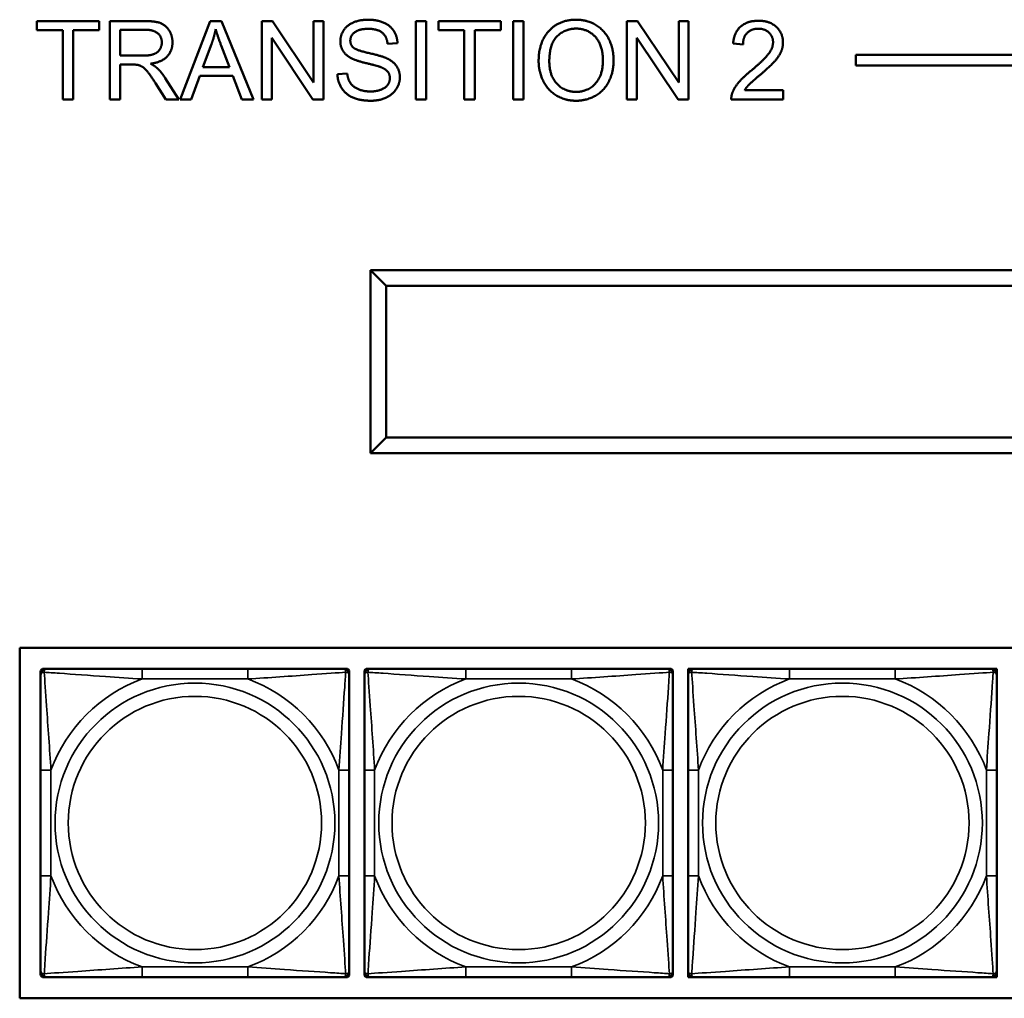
# Model space of a CAD drawing. Header units: inches. Extents: x 23.7 to 69.9, y 6 to 64.2.
# Tile 87 of 158: x 59.4 to 61.3, y 11.6 to 13.5. Entities that reach past the tile are written whole.
import ezdxf

# ---------------------------------------------------------------- set-up
doc = ezdxf.new("R2010")
doc.units = ezdxf.units.IN
doc.header["$MEASUREMENT"] = 0
doc.layers.add('Visible (ANSI)', color=7, linetype='Continuous', lineweight=50)
doc.layers.add('Visible Narrow (ANSI)', color=7, linetype='Continuous', lineweight=35)

msp = doc.modelspace()

# ---------------------------------------------------------------- linework, layer by layer
at = {"layer": 'Visible (ANSI)'}
for p, q in [((59.4516, 13.4722), (59.4516, 13.4899)), ((59.4516, 13.4899), (59.5705, 13.4899)), ((59.5705, 13.4899), (59.5705, 13.4722)), ((59.5912, 13.4899), (59.6578, 13.4899)), ((59.5912, 13.3399), (59.5912, 13.4899)), ((59.6111, 13.4237), (59.6111, 13.4733)), ((59.6111, 13.4733), (59.6586, 13.4733)), ((59.7259, 13.3399), (59.7835, 13.4899)), ((59.7835, 13.4899), (59.805, 13.4899)), ((59.805, 13.4899), (59.8663, 13.3399)), ((59.882, 13.4899), (59.9023, 13.4899)), ((59.882, 13.3399), (59.882, 13.4899)), ((59.9023, 13.4899), (59.9812, 13.3721)), ((59.9812, 13.3721), (59.9812, 13.4899)), ((59.9812, 13.4899), (60.0002, 13.4899)), ((60.0002, 13.4899), (60.0002, 13.3399)), ((60.1767, 13.4899), (60.1966, 13.4899)), ((60.1767, 13.3399), (60.1767, 13.4899)), ((60.1966, 13.4899), (60.1966, 13.3399)), ((60.2203, 13.4722), (60.2203, 13.4899)), ((60.2203, 13.4899), (60.3392, 13.4899)), ((60.3392, 13.4899), (60.3392, 13.4722)), ((60.3629, 13.4899), (60.3828, 13.4899)), ((60.3629, 13.3399), (60.3629, 13.4899)), ((60.3828, 13.4899), (60.3828, 13.3399)), ((60.5806, 13.4899), (60.601, 13.4899)), ((60.5806, 13.3399), (60.5806, 13.4899)), ((60.601, 13.4899), (60.6799, 13.3721)), ((60.6799, 13.3721), (60.6799, 13.4899)), ((60.6799, 13.4899), (60.6988, 13.4899)), ((60.6988, 13.4899), (60.6988, 13.3399)), ((59.501, 13.4722), (59.4516, 13.4722)), ((59.501, 13.3399), (59.501, 13.4722)), ((59.5705, 13.4722), (59.5209, 13.4722)), ((59.5209, 13.4722), (59.5209, 13.3399)), ((59.9798, 13.3399), (59.9009, 13.4577)), ((59.9009, 13.4577), (59.9009, 13.3399)), ((60.2696, 13.4722), (60.2203, 13.4722)), ((60.2696, 13.3399), (60.2696, 13.4722)), ((60.3392, 13.4722), (60.2895, 13.4722)), ((60.2895, 13.4722), (60.2895, 13.3399)), ((60.6785, 13.3399), (60.5996, 13.4577)), ((60.5996, 13.4577), (60.5996, 13.3399)), ((59.7691, 13.4014), (59.7857, 13.4454)), ((59.8043, 13.443), (59.8201, 13.4014)), ((60.1417, 13.4477), (60.1227, 13.4462)), ((60.8029, 13.4452), (60.7839, 13.4471)), ((59.6538, 13.4237), (59.6111, 13.4237)), ((61.0187, 13.405), (61.0187, 13.425)), ((61.0187, 13.425), (67.0187, 13.425)), ((59.6341, 13.4066), (59.6111, 13.4066)), ((59.6111, 13.4066), (59.6111, 13.3399)), ((59.8201, 13.4014), (59.7691, 13.4014)), ((67.0187, 13.405), (61.0187, 13.405)), ((59.6973, 13.3807), (59.7233, 13.3399)), ((59.7634, 13.3853), (59.7469, 13.3399)), ((59.8263, 13.3853), (59.7634, 13.3853)), ((59.8437, 13.3399), (59.8263, 13.3853)), ((60.0267, 13.3882), (60.0454, 13.3898)), ((59.6985, 13.3399), (59.6786, 13.3711)), ((60.8061, 13.3576), (60.8796, 13.3576)), ((60.8796, 13.3576), (60.8796, 13.3399)), ((59.5209, 13.3399), (59.501, 13.3399)), ((59.6111, 13.3399), (59.5912, 13.3399)), ((59.7233, 13.3399), (59.6985, 13.3399)), ((59.7469, 13.3399), (59.7259, 13.3399)), ((59.8663, 13.3399), (59.8437, 13.3399)), ((59.9009, 13.3399), (59.882, 13.3399)), ((60.0002, 13.3399), (59.9798, 13.3399)), ((60.1966, 13.3399), (60.1767, 13.3399)), ((60.2895, 13.3399), (60.2696, 13.3399)), ((60.3828, 13.3399), (60.3629, 13.3399)), ((60.5996, 13.3399), (60.5806, 13.3399)), ((60.6988, 13.3399), (60.6785, 13.3399)), ((60.8796, 13.3399), (60.7805, 13.3399)), ((60.09, 13.013), (60.09, 12.663)), ((62.5, 13.013), (60.09, 13.013)), ((60.12, 12.983), (60.09, 13.013)), ((60.12, 12.693), (60.12, 12.983)), ((60.12, 12.983), (62.47, 12.983)), ((60.09, 12.663), (60.12, 12.693)), ((62.47, 12.693), (60.12, 12.693)), ((60.09, 12.663), (62.5, 12.663)), ((59.4187, 11.6194), (59.4187, 12.29)), ((59.4187, 12.29), (62.5694, 12.29)), ((59.4647, 12.2502), (59.4706, 12.2502)), ((59.8552, 12.2502), (59.6529, 12.2502)), ((60.0375, 12.2502), (60.0435, 12.2502)), ((60.0843, 12.2502), (60.0902, 12.2502)), ((60.4748, 12.2502), (60.2725, 12.2502)), ((60.6571, 12.2502), (60.663, 12.2502)), ((60.6979, 12.2502), (60.7097, 12.2502)), ((60.6979, 12.2384), (60.6979, 12.2502)), ((61.0943, 12.2502), (60.892, 12.2502)), ((61.2766, 12.2502), (61.2885, 12.2502)), ((61.2885, 12.2502), (61.2885, 12.2384)), ((59.4588, 12.2384), (59.4588, 12.2443)), ((60.0494, 12.2443), (60.0494, 12.2384)), ((60.0784, 12.2384), (60.0784, 12.2443)), ((60.6689, 12.2443), (60.6689, 12.2384)), ((59.4588, 12.0561), (59.4588, 11.8538)), ((60.0494, 11.8538), (60.0494, 12.0561)), ((60.0784, 12.0561), (60.0784, 11.8538)), ((60.6689, 11.8538), (60.6689, 12.0561)), ((60.6979, 12.0561), (60.6979, 11.8538)), ((61.2885, 11.8538), (61.2885, 12.0561)), ((59.4588, 11.6656), (59.4588, 11.6715)), ((60.0494, 11.6715), (60.0494, 11.6656)), ((60.0784, 11.6656), (60.0784, 11.6715)), ((60.6689, 11.6715), (60.6689, 11.6656)), ((60.6979, 11.6597), (60.6979, 11.6715)), ((61.2885, 11.6715), (61.2885, 11.6597)), ((59.4706, 11.6597), (59.4647, 11.6597)), ((59.6529, 11.6597), (59.8552, 11.6597)), ((60.0435, 11.6597), (60.0375, 11.6597)), ((60.0902, 11.6597), (60.0843, 11.6597)), ((60.2725, 11.6597), (60.4748, 11.6597)), ((60.663, 11.6597), (60.6571, 11.6597)), ((60.7097, 11.6597), (60.6979, 11.6597)), ((60.892, 11.6597), (61.0943, 11.6597)), ((61.2885, 11.6597), (61.2766, 11.6597)), ((62.5694, 11.6194), (59.4187, 11.6194))]:
    msp.add_line(p, q, dxfattribs=at)
for centre, radius, start, end in [((59.4647, 12.2443), 0.00591, 90, 180), ((59.4706, 12.2384), 0.0118, 90, 180), ((60.0375, 12.2384), 0.0118, 0, 90), ((60.0435, 12.2443), 0.00591, 0, 90), ((60.0843, 12.2443), 0.00591, 90, 180), ((60.0902, 12.2384), 0.0118, 90, 180), ((60.6571, 12.2384), 0.0118, 0, 90), ((60.663, 12.2443), 0.00591, 0, 90), ((60.7097, 12.2384), 0.0118, 90, 180), ((61.2766, 12.2384), 0.0118, 0, 90), ((59.4706, 11.6715), 0.0118, 180, 270), ((59.4647, 11.6656), 0.00591, 180, 270), ((60.0375, 11.6715), 0.0118, 270, 0), ((60.0435, 11.6656), 0.00591, 270, 0), ((60.0902, 11.6715), 0.0118, 180, 270), ((60.0843, 11.6656), 0.00591, 180, 270), ((60.6571, 11.6715), 0.0118, 270, 0), ((60.663, 11.6656), 0.00591, 270, 0), ((60.7097, 11.6715), 0.0118, 180, 270), ((61.2766, 11.6715), 0.0118, 270, 0)]:
    msp.add_arc(centre, radius, start, end, dxfattribs=at)
for points in [[(60.0323, 13.4511), (60.0323, 13.4626), (60.0452, 13.4822), (60.07, 13.4925), (60.0852, 13.4925)], [(60.0852, 13.4925), (60.1019, 13.4925), (60.1274, 13.4818), (60.1413, 13.4609), (60.1417, 13.4477)], [(60.4118, 13.413), (60.4118, 13.4503), (60.4519, 13.4925), (60.4836, 13.4925)], [(60.4836, 13.4925), (60.5044, 13.4925), (60.5377, 13.4726), (60.5552, 13.4372), (60.5552, 13.4147)], [(59.6578, 13.4899), (59.6778, 13.4899), (59.6987, 13.4818), (59.7111, 13.4613), (59.7111, 13.449)], [(59.6586, 13.4733), (59.6752, 13.4733), (59.6907, 13.4596), (59.6907, 13.449)], [(59.7857, 13.4454), (59.7908, 13.4597), (59.7938, 13.4741)], [(59.7938, 13.4741), (59.7972, 13.462), (59.8043, 13.443)], [(60.086, 13.475), (60.068, 13.475), (60.0514, 13.4618), (60.0514, 13.4525)], [(60.1227, 13.4462), (60.1212, 13.4605), (60.1034, 13.475), (60.086, 13.475)], [(60.4322, 13.4127), (60.4322, 13.4466), (60.4626, 13.4755), (60.4837, 13.4755)], [(60.4837, 13.4755), (60.4985, 13.4755), (60.5224, 13.4605), (60.5348, 13.4332), (60.5348, 13.4149)], [(60.7839, 13.4471), (60.7858, 13.4683), (60.8112, 13.4905), (60.8326, 13.4905)], [(60.8321, 13.4753), (60.8189, 13.4753), (60.803, 13.4593), (60.8029, 13.4452)], [(60.8604, 13.4493), (60.8604, 13.4603), (60.8447, 13.4753), (60.8321, 13.4753)], [(60.8326, 13.4905), (60.8542, 13.4905), (60.8794, 13.4666), (60.8794, 13.4489)], [(59.6907, 13.449), (59.6907, 13.4418), (59.6827, 13.4293), (59.6674, 13.4237), (59.6538, 13.4237)], [(59.7111, 13.449), (59.7111, 13.433), (59.6905, 13.4111), (59.669, 13.4082)], [(60.0536, 13.4186), (60.0428, 13.4242), (60.0323, 13.4409), (60.0323, 13.4511)], [(60.0514, 13.4525), (60.0514, 13.4444), (60.0572, 13.4391)], [(60.0572, 13.4391), (60.0631, 13.434), (60.1116, 13.423), (60.1207, 13.4189)], [(60.8189, 13.3954), (60.8432, 13.4155), (60.8604, 13.4388), (60.8604, 13.4493)], [(60.8794, 13.4489), (60.8794, 13.4398), (60.872, 13.4224), (60.8549, 13.4032), (60.8351, 13.3864)], [(60.1095, 13.4018), (60.1034, 13.4042), (60.0619, 13.4141), (60.0536, 13.4186)], [(60.1207, 13.4189), (60.1337, 13.4128), (60.1462, 13.3943), (60.1462, 13.3823)], [(59.6452, 13.4059), (59.6417, 13.4066), (59.6341, 13.4066)], [(59.6786, 13.3711), (59.6699, 13.3846), (59.6587, 13.3989), (59.6498, 13.4047), (59.6452, 13.4059)], [(59.669, 13.4082), (59.6767, 13.4044), (59.6808, 13.4007)], [(59.6808, 13.4007), (59.6895, 13.3927), (59.6973, 13.3807)], [(60.1271, 13.3806), (60.1271, 13.3877), (60.119, 13.3982), (60.1095, 13.4018)], [(60.4836, 13.3374), (60.4623, 13.3374), (60.4289, 13.3579), (60.4118, 13.3932), (60.4118, 13.413)], [(60.4834, 13.3544), (60.4614, 13.3544), (60.4322, 13.3856), (60.4322, 13.4127)], [(60.5348, 13.4149), (60.5348, 13.3859), (60.5058, 13.3544), (60.4834, 13.3544)], [(60.5552, 13.4147), (60.5552, 13.3919), (60.5368, 13.3559), (60.503, 13.3374), (60.4836, 13.3374)], [(60.0907, 13.3374), (60.0703, 13.3374), (60.0428, 13.3493), (60.0272, 13.3731), (60.0267, 13.3882)], [(60.0454, 13.3898), (60.0468, 13.3784), (60.0565, 13.364), (60.077, 13.3551), (60.0898, 13.3551)], [(60.0898, 13.3551), (60.1011, 13.3551), (60.1186, 13.3619), (60.1271, 13.3736), (60.1271, 13.3806)], [(60.1462, 13.3823), (60.1462, 13.3703), (60.1324, 13.3492), (60.1067, 13.3374), (60.0907, 13.3374)], [(60.7826, 13.3527), (60.7864, 13.3629), (60.8031, 13.3824), (60.8189, 13.3954)], [(60.8351, 13.3864), (60.8185, 13.3726), (60.8092, 13.3627), (60.8061, 13.3576)], [(60.7805, 13.3399), (60.7802, 13.3465), (60.7826, 13.3527)]]:
    msp.add_open_spline(points, degree=2, dxfattribs=at)
for points, knots in [([(59.6529, 12.2502), (59.6293, 12.2502), (59.6053, 12.2502), (59.5819, 12.2502), (59.5512, 12.2502), (59.5204, 12.2502), (59.4971, 12.2502), (59.4851, 12.2502), (59.4755, 12.2502), (59.4706, 12.2502)], [0.2569537, 0.2569537, 0.2569537, 0.2569537, 0.4371919, 0.4371919, 0.4371919, 0.6739428, 0.6739428, 0.6739428, 0.7963818, 0.7963818, 0.7963818, 0.7963818]), ([(60.0375, 12.2502), (60.0318, 12.2502), (60.0193, 12.2502), (60.0041, 12.2502), (59.9807, 12.2502), (59.9516, 12.2502), (59.9225, 12.2502), (59.9003, 12.2502), (59.8776, 12.2502), (59.8552, 12.2502)], [-0.7968224, -0.7968224, -0.7968224, -0.7968224, -0.6514613, -0.6514613, -0.6514613, -0.427691, -0.427691, -0.427691, -0.2569517, -0.2569517, -0.2569517, -0.2569517]), ([(60.2725, 12.2502), (60.2488, 12.2502), (60.2248, 12.2502), (60.2015, 12.2502), (60.1708, 12.2502), (60.1399, 12.2502), (60.1167, 12.2502), (60.1046, 12.2502), (60.095, 12.2502), (60.0902, 12.2502)], [0.2569537, 0.2569537, 0.2569537, 0.2569537, 0.4371919, 0.4371919, 0.4371919, 0.6739428, 0.6739428, 0.6739428, 0.7963818, 0.7963818, 0.7963818, 0.7963818]), ([(60.6571, 12.2502), (60.6514, 12.2502), (60.6389, 12.2502), (60.6237, 12.2502), (60.6002, 12.2502), (60.5711, 12.2502), (60.542, 12.2502), (60.5198, 12.2502), (60.4972, 12.2502), (60.4748, 12.2502)], [-0.7968224, -0.7968224, -0.7968224, -0.7968224, -0.6514613, -0.6514613, -0.6514613, -0.427691, -0.427691, -0.427691, -0.2569517, -0.2569517, -0.2569517, -0.2569517]), ([(60.892, 12.2502), (60.8684, 12.2502), (60.8444, 12.2502), (60.821, 12.2502), (60.7903, 12.2502), (60.7595, 12.2502), (60.7362, 12.2502), (60.7242, 12.2502), (60.7146, 12.2502), (60.7097, 12.2502)], [0.2569537, 0.2569537, 0.2569537, 0.2569537, 0.4371919, 0.4371919, 0.4371919, 0.6739428, 0.6739428, 0.6739428, 0.7963818, 0.7963818, 0.7963818, 0.7963818]), ([(61.2766, 12.2502), (61.2709, 12.2502), (61.2584, 12.2502), (61.2432, 12.2502), (61.2198, 12.2502), (61.1907, 12.2502), (61.1616, 12.2502), (61.1394, 12.2502), (61.1167, 12.2502), (61.0943, 12.2502)], [-0.7968224, -0.7968224, -0.7968224, -0.7968224, -0.6514613, -0.6514613, -0.6514613, -0.427691, -0.427691, -0.427691, -0.2569517, -0.2569517, -0.2569517, -0.2569517]), ([(59.4588, 12.2384), (59.4588, 12.2327), (59.4588, 12.2202), (59.4588, 12.205), (59.4588, 12.1816), (59.4588, 12.1524), (59.4588, 12.1234), (59.4588, 12.1012), (59.4588, 12.0785), (59.4588, 12.0561)], [-0.7968224, -0.7968224, -0.7968224, -0.7968224, -0.6514613, -0.6514613, -0.6514613, -0.427691, -0.427691, -0.427691, -0.2569517, -0.2569517, -0.2569517, -0.2569517]), ([(60.0494, 12.0561), (60.0494, 12.0798), (60.0494, 12.1038), (60.0494, 12.1271), (60.0494, 12.1578), (60.0494, 12.1887), (60.0494, 12.2119), (60.0494, 12.224), (60.0494, 12.2336), (60.0494, 12.2384)], [0.2569537, 0.2569537, 0.2569537, 0.2569537, 0.4371919, 0.4371919, 0.4371919, 0.6739428, 0.6739428, 0.6739428, 0.7963818, 0.7963818, 0.7963818, 0.7963818]), ([(60.0784, 12.2384), (60.0784, 12.2327), (60.0784, 12.2202), (60.0784, 12.205), (60.0784, 12.1816), (60.0784, 12.1524), (60.0784, 12.1234), (60.0784, 12.1012), (60.0784, 12.0785), (60.0784, 12.0561)], [-0.7968224, -0.7968224, -0.7968224, -0.7968224, -0.6514613, -0.6514613, -0.6514613, -0.427691, -0.427691, -0.427691, -0.2569517, -0.2569517, -0.2569517, -0.2569517]), ([(60.6689, 12.0561), (60.6689, 12.0798), (60.6689, 12.1038), (60.6689, 12.1271), (60.6689, 12.1578), (60.6689, 12.1887), (60.6689, 12.2119), (60.6689, 12.224), (60.6689, 12.2336), (60.6689, 12.2384)], [0.2569537, 0.2569537, 0.2569537, 0.2569537, 0.4371919, 0.4371919, 0.4371919, 0.6739428, 0.6739428, 0.6739428, 0.7963818, 0.7963818, 0.7963818, 0.7963818]), ([(60.6979, 12.2384), (60.6979, 12.2327), (60.6979, 12.2202), (60.6979, 12.205), (60.6979, 12.1816), (60.6979, 12.1524), (60.6979, 12.1234), (60.6979, 12.1012), (60.6979, 12.0785), (60.6979, 12.0561)], [-0.7968224, -0.7968224, -0.7968224, -0.7968224, -0.6514613, -0.6514613, -0.6514613, -0.427691, -0.427691, -0.427691, -0.2569517, -0.2569517, -0.2569517, -0.2569517]), ([(61.2885, 12.0561), (61.2885, 12.0798), (61.2885, 12.1038), (61.2885, 12.1271), (61.2885, 12.1578), (61.2885, 12.1887), (61.2885, 12.2119), (61.2885, 12.224), (61.2885, 12.2336), (61.2885, 12.2384)], [0.2569537, 0.2569537, 0.2569537, 0.2569537, 0.4371919, 0.4371919, 0.4371919, 0.6739428, 0.6739428, 0.6739428, 0.7963818, 0.7963818, 0.7963818, 0.7963818]), ([(59.4588, 11.8538), (59.4588, 11.8302), (59.4588, 11.8062), (59.4588, 11.7828), (59.4588, 11.7521), (59.4588, 11.7213), (59.4588, 11.698), (59.4588, 11.686), (59.4588, 11.6764), (59.4588, 11.6715)], [0.2569537, 0.2569537, 0.2569537, 0.2569537, 0.4371919, 0.4371919, 0.4371919, 0.6739428, 0.6739428, 0.6739428, 0.7963818, 0.7963818, 0.7963818, 0.7963818]), ([(60.0494, 11.6715), (60.0494, 11.6772), (60.0494, 11.6897), (60.0494, 11.7049), (60.0494, 11.7284), (60.0494, 11.7575), (60.0494, 11.7866), (60.0494, 11.8088), (60.0494, 11.8314), (60.0494, 11.8538)], [-0.7968224, -0.7968224, -0.7968224, -0.7968224, -0.6514613, -0.6514613, -0.6514613, -0.427691, -0.427691, -0.427691, -0.2569517, -0.2569517, -0.2569517, -0.2569517]), ([(60.0784, 11.8538), (60.0784, 11.8302), (60.0784, 11.8062), (60.0784, 11.7828), (60.0784, 11.7521), (60.0784, 11.7213), (60.0784, 11.698), (60.0784, 11.686), (60.0784, 11.6764), (60.0784, 11.6715)], [0.2569537, 0.2569537, 0.2569537, 0.2569537, 0.4371919, 0.4371919, 0.4371919, 0.6739428, 0.6739428, 0.6739428, 0.7963818, 0.7963818, 0.7963818, 0.7963818]), ([(60.6689, 11.6715), (60.6689, 11.6772), (60.6689, 11.6897), (60.6689, 11.7049), (60.6689, 11.7284), (60.6689, 11.7575), (60.6689, 11.7866), (60.6689, 11.8088), (60.6689, 11.8314), (60.6689, 11.8538)], [-0.7968224, -0.7968224, -0.7968224, -0.7968224, -0.6514613, -0.6514613, -0.6514613, -0.427691, -0.427691, -0.427691, -0.2569517, -0.2569517, -0.2569517, -0.2569517]), ([(60.6979, 11.8538), (60.6979, 11.8302), (60.6979, 11.8062), (60.6979, 11.7828), (60.6979, 11.7521), (60.6979, 11.7213), (60.6979, 11.698), (60.6979, 11.686), (60.6979, 11.6764), (60.6979, 11.6715)], [0.2569537, 0.2569537, 0.2569537, 0.2569537, 0.4371919, 0.4371919, 0.4371919, 0.6739428, 0.6739428, 0.6739428, 0.7963818, 0.7963818, 0.7963818, 0.7963818]), ([(61.2885, 11.6715), (61.2885, 11.6772), (61.2885, 11.6897), (61.2885, 11.7049), (61.2885, 11.7284), (61.2885, 11.7575), (61.2885, 11.7866), (61.2885, 11.8088), (61.2885, 11.8314), (61.2885, 11.8538)], [-0.7968224, -0.7968224, -0.7968224, -0.7968224, -0.6514613, -0.6514613, -0.6514613, -0.427691, -0.427691, -0.427691, -0.2569517, -0.2569517, -0.2569517, -0.2569517]), ([(59.4706, 11.6597), (59.4764, 11.6597), (59.4888, 11.6597), (59.5041, 11.6597), (59.5275, 11.6597), (59.5566, 11.6597), (59.5857, 11.6597), (59.6079, 11.6597), (59.6305, 11.6597), (59.6529, 11.6597)], [-0.7968224, -0.7968224, -0.7968224, -0.7968224, -0.6514613, -0.6514613, -0.6514613, -0.427691, -0.427691, -0.427691, -0.2569517, -0.2569517, -0.2569517, -0.2569517]), ([(59.8552, 11.6597), (59.8789, 11.6597), (59.9029, 11.6597), (59.9262, 11.6597), (59.9569, 11.6597), (59.9878, 11.6597), (60.011, 11.6597), (60.0231, 11.6597), (60.0327, 11.6597), (60.0375, 11.6597)], [0.2569537, 0.2569537, 0.2569537, 0.2569537, 0.4371919, 0.4371919, 0.4371919, 0.6739428, 0.6739428, 0.6739428, 0.7963818, 0.7963818, 0.7963818, 0.7963818]), ([(60.0902, 11.6597), (60.0959, 11.6597), (60.1084, 11.6597), (60.1236, 11.6597), (60.147, 11.6597), (60.1762, 11.6597), (60.2052, 11.6597), (60.2274, 11.6597), (60.2501, 11.6597), (60.2725, 11.6597)], [-0.7968224, -0.7968224, -0.7968224, -0.7968224, -0.6514613, -0.6514613, -0.6514613, -0.427691, -0.427691, -0.427691, -0.2569517, -0.2569517, -0.2569517, -0.2569517]), ([(60.4748, 11.6597), (60.4984, 11.6597), (60.5224, 11.6597), (60.5458, 11.6597), (60.5765, 11.6597), (60.6073, 11.6597), (60.6306, 11.6597), (60.6426, 11.6597), (60.6522, 11.6597), (60.6571, 11.6597)], [0.2569537, 0.2569537, 0.2569537, 0.2569537, 0.4371919, 0.4371919, 0.4371919, 0.6739428, 0.6739428, 0.6739428, 0.7963818, 0.7963818, 0.7963818, 0.7963818]), ([(60.7097, 11.6597), (60.7155, 11.6597), (60.7279, 11.6597), (60.7432, 11.6597), (60.7666, 11.6597), (60.7957, 11.6597), (60.8248, 11.6597), (60.847, 11.6597), (60.8696, 11.6597), (60.892, 11.6597)], [-0.7968224, -0.7968224, -0.7968224, -0.7968224, -0.6514613, -0.6514613, -0.6514613, -0.427691, -0.427691, -0.427691, -0.2569517, -0.2569517, -0.2569517, -0.2569517]), ([(61.0943, 11.6597), (61.118, 11.6597), (61.142, 11.6597), (61.1653, 11.6597), (61.196, 11.6597), (61.2269, 11.6597), (61.2501, 11.6597), (61.2622, 11.6597), (61.2718, 11.6597), (61.2766, 11.6597)], [0.2569537, 0.2569537, 0.2569537, 0.2569537, 0.4371919, 0.4371919, 0.4371919, 0.6739428, 0.6739428, 0.6739428, 0.7963818, 0.7963818, 0.7963818, 0.7963818])]:
    msp.add_open_spline(points, degree=3, knots=knots, dxfattribs=at)
at = {"layer": 'Visible Narrow (ANSI)'}
for p, q in [((59.6529, 12.2502), (59.6529, 12.2306)), ((59.8552, 12.2502), (59.8552, 12.2306)), ((60.2725, 12.2502), (60.2725, 12.2306)), ((60.4748, 12.2502), (60.4748, 12.2306)), ((60.892, 12.2502), (60.892, 12.2306)), ((61.0943, 12.2502), (61.0943, 12.2306)), ((59.6529, 12.2306), (59.8552, 12.2306)), ((60.2725, 12.2306), (60.4748, 12.2306)), ((60.892, 12.2306), (61.0943, 12.2306)), ((59.4588, 12.0561), (59.4785, 12.0561)), ((59.4785, 11.8538), (59.4785, 12.0561)), ((60.0297, 12.0561), (60.0297, 11.8538)), ((60.0494, 12.0561), (60.0297, 12.0561)), ((60.0784, 12.0561), (60.098, 12.0561)), ((60.098, 11.8538), (60.098, 12.0561)), ((60.6492, 12.0561), (60.6492, 11.8538)), ((60.6689, 12.0561), (60.6492, 12.0561)), ((60.6979, 12.0561), (60.7176, 12.0561)), ((60.7176, 11.8538), (60.7176, 12.0561)), ((61.2688, 12.0561), (61.2688, 11.8538)), ((61.2885, 12.0561), (61.2688, 12.0561)), ((59.4588, 11.8538), (59.4785, 11.8538)), ((60.0494, 11.8538), (60.0297, 11.8538)), ((60.0784, 11.8538), (60.098, 11.8538)), ((60.6689, 11.8538), (60.6492, 11.8538)), ((60.6979, 11.8538), (60.7176, 11.8538)), ((61.2885, 11.8538), (61.2688, 11.8538)), ((59.8552, 11.6794), (59.6529, 11.6794)), ((59.6529, 11.6597), (59.6529, 11.6794)), ((59.8552, 11.6597), (59.8552, 11.6794)), ((60.4748, 11.6794), (60.2725, 11.6794)), ((60.2725, 11.6597), (60.2725, 11.6794)), ((60.4748, 11.6597), (60.4748, 11.6794)), ((61.0943, 11.6794), (60.892, 11.6794)), ((60.892, 11.6597), (60.892, 11.6794)), ((61.0943, 11.6597), (61.0943, 11.6794))]:
    msp.add_line(p, q, dxfattribs=at)
for centre, radius in [((59.7541, 11.955), 0.2678), ((60.3736, 11.955), 0.2678), ((60.9932, 11.955), 0.2678), ((59.7541, 11.955), 0.2424), ((60.3736, 11.955), 0.2424), ((60.9932, 11.955), 0.2424)]:
    msp.add_circle(centre, radius, dxfattribs=at)
for centre, start, end in [((59.7541, 11.955), 110.1547, 159.8453), ((59.7541, 11.955), 20.1547, 69.8453), ((60.3736, 11.955), 110.1547, 159.8453), ((60.3736, 11.955), 20.1547, 69.8453), ((60.9932, 11.955), 110.1547, 159.8453), ((60.9932, 11.955), 20.1547, 69.8453), ((59.7541, 11.955), 200.1547, 249.8453), ((59.7541, 11.955), 290.1547, 339.8453), ((60.3736, 11.955), 200.1547, 249.8453), ((60.3736, 11.955), 290.1547, 339.8453), ((60.9932, 11.955), 200.1547, 249.8453), ((60.9932, 11.955), 290.1547, 339.8453)]:
    msp.add_arc(centre, 0.2936, start, end, dxfattribs=at)
for points, knots in [([(59.4657, 12.2434), (59.4656, 12.2442), (59.4657, 12.245), (59.4659, 12.2464), (59.4661, 12.2471), (59.4666, 12.248), (59.4668, 12.2483), (59.4671, 12.2487), (59.4672, 12.2489), (59.4675, 12.2492), (59.4677, 12.2494), (59.4683, 12.2497), (59.4687, 12.2499), (59.4696, 12.2502), (59.4701, 12.2502), (59.4706, 12.2502)], [-0.00023197, -0.00023197, -0.00023197, -0.00023197, 0.00913095, 0.00913095, 0.01983142, 0.01983142, 0.02651922, 0.02651922, 0.02986312, 0.02986312, 0.03521335, 0.03521335, 0.04377373, 0.04377373, 0.0532704, 0.0532704, 0.0532704, 0.0532704]), ([(60.0375, 12.2502), (60.0381, 12.2502), (60.0386, 12.2502), (60.0395, 12.2499), (60.0399, 12.2497), (60.0404, 12.2494), (60.0406, 12.2492), (60.041, 12.2489), (60.0411, 12.2487), (60.0414, 12.2483), (60.0416, 12.248), (60.042, 12.2471), (60.0422, 12.2464), (60.0425, 12.245), (60.0425, 12.2442), (60.0425, 12.2434)], [-0.0532704, -0.0532704, -0.0532704, -0.0532704, -0.04377373, -0.04377373, -0.03521335, -0.03521335, -0.02986312, -0.02986312, -0.02651922, -0.02651922, -0.01983142, -0.01983142, -0.00913095, -0.00913095, 0.00023197, 0.00023197, 0.00023197, 0.00023197]), ([(60.0852, 12.2434), (60.0852, 12.2442), (60.0852, 12.245), (60.0855, 12.2464), (60.0857, 12.2471), (60.0861, 12.248), (60.0863, 12.2483), (60.0866, 12.2487), (60.0868, 12.2489), (60.0871, 12.2492), (60.0873, 12.2494), (60.0879, 12.2497), (60.0882, 12.2499), (60.0891, 12.2502), (60.0896, 12.2502), (60.0902, 12.2502)], [-0.00023197, -0.00023197, -0.00023197, -0.00023197, 0.00913095, 0.00913095, 0.01983142, 0.01983142, 0.02651922, 0.02651922, 0.02986312, 0.02986312, 0.03521335, 0.03521335, 0.04377373, 0.04377373, 0.0532704, 0.0532704, 0.0532704, 0.0532704]), ([(60.6571, 12.2502), (60.6576, 12.2502), (60.6581, 12.2502), (60.659, 12.2499), (60.6594, 12.2497), (60.66, 12.2494), (60.6602, 12.2492), (60.6605, 12.2489), (60.6606, 12.2487), (60.661, 12.2483), (60.6611, 12.248), (60.6616, 12.2471), (60.6618, 12.2464), (60.662, 12.245), (60.6621, 12.2442), (60.6621, 12.2434)], [-0.0532704, -0.0532704, -0.0532704, -0.0532704, -0.04377373, -0.04377373, -0.03521335, -0.03521335, -0.02986312, -0.02986312, -0.02651922, -0.02651922, -0.01983142, -0.01983142, -0.00913095, -0.00913095, 0.00023197, 0.00023197, 0.00023197, 0.00023197]), ([(60.7048, 12.2434), (60.7047, 12.2442), (60.7048, 12.245), (60.705, 12.2464), (60.7052, 12.2471), (60.7057, 12.248), (60.7059, 12.2483), (60.7062, 12.2487), (60.7063, 12.2489), (60.7066, 12.2492), (60.7068, 12.2494), (60.7074, 12.2497), (60.7078, 12.2499), (60.7087, 12.2502), (60.7092, 12.2502), (60.7097, 12.2502)], [-0.00023197, -0.00023197, -0.00023197, -0.00023197, 0.00913095, 0.00913095, 0.01983142, 0.01983142, 0.02651922, 0.02651922, 0.02986312, 0.02986312, 0.03521335, 0.03521335, 0.04377373, 0.04377373, 0.0532704, 0.0532704, 0.0532704, 0.0532704]), ([(61.2766, 12.2502), (61.2772, 12.2502), (61.2777, 12.2502), (61.2786, 12.2499), (61.279, 12.2497), (61.2795, 12.2494), (61.2797, 12.2492), (61.2801, 12.2489), (61.2802, 12.2487), (61.2805, 12.2483), (61.2807, 12.248), (61.2811, 12.2471), (61.2813, 12.2464), (61.2816, 12.245), (61.2816, 12.2442), (61.2816, 12.2434)], [-0.0532704, -0.0532704, -0.0532704, -0.0532704, -0.04377373, -0.04377373, -0.03521335, -0.03521335, -0.02986312, -0.02986312, -0.02651922, -0.02651922, -0.01983142, -0.01983142, -0.00913095, -0.00913095, 0.00023197, 0.00023197, 0.00023197, 0.00023197]), ([(59.4588, 12.2384), (59.4588, 12.239), (59.4589, 12.2395), (59.4591, 12.2404), (59.4593, 12.2407), (59.4597, 12.2413), (59.4599, 12.2415), (59.4602, 12.2418), (59.4603, 12.242), (59.4607, 12.2423), (59.461, 12.2425), (59.462, 12.2429), (59.4626, 12.2431), (59.4641, 12.2434), (59.4648, 12.2434), (59.4657, 12.2434)], [-0.0532704, -0.0532704, -0.0532704, -0.0532704, -0.04377373, -0.04377373, -0.03521335, -0.03521335, -0.02986312, -0.02986312, -0.02651922, -0.02651922, -0.01983142, -0.01983142, -0.00913095, -0.00913095, 0.00023197, 0.00023197, 0.00023197, 0.00023197]), ([(59.4657, 12.2434), (59.4733, 12.2429), (59.4833, 12.2423), (59.5204, 12.2398), (59.5521, 12.2375), (59.6063, 12.2336), (59.6296, 12.232), (59.6529, 12.2306)], [-0.7478145, -0.7478145, -0.7478145, -0.7478145, -0.6493253, -0.6493253, -0.427691, -0.427691, -0.2569537, -0.2569537, -0.2569537, -0.2569537]), ([(59.4785, 12.0561), (59.4761, 12.0966), (59.4728, 12.139), (59.4682, 12.2046), (59.4666, 12.229), (59.4657, 12.2434)], [0.2569517, 0.2569517, 0.2569517, 0.2569517, 0.5559983, 0.5559983, 0.7482818, 0.7482818, 0.7482818, 0.7482818]), ([(59.8552, 12.2306), (59.8957, 12.233), (59.9381, 12.2362), (60.0037, 12.2409), (60.0281, 12.2425), (60.0425, 12.2434)], [0.2569517, 0.2569517, 0.2569517, 0.2569517, 0.5559983, 0.5559983, 0.7482818, 0.7482818, 0.7482818, 0.7482818]), ([(60.0425, 12.2434), (60.042, 12.2357), (60.0414, 12.2257), (60.0389, 12.1887), (60.0366, 12.157), (60.0327, 12.1027), (60.0311, 12.0795), (60.0297, 12.0561)], [-0.7478145, -0.7478145, -0.7478145, -0.7478145, -0.6493253, -0.6493253, -0.427691, -0.427691, -0.2569537, -0.2569537, -0.2569537, -0.2569537]), ([(60.0425, 12.2434), (60.0433, 12.2434), (60.0441, 12.2434), (60.0455, 12.2431), (60.0462, 12.2429), (60.0471, 12.2425), (60.0474, 12.2423), (60.0479, 12.242), (60.048, 12.2418), (60.0483, 12.2415), (60.0485, 12.2413), (60.0489, 12.2407), (60.049, 12.2404), (60.0493, 12.2395), (60.0494, 12.239), (60.0494, 12.2384)], [-0.00023197, -0.00023197, -0.00023197, -0.00023197, 0.00913095, 0.00913095, 0.01983142, 0.01983142, 0.02651922, 0.02651922, 0.02986312, 0.02986312, 0.03521335, 0.03521335, 0.04377373, 0.04377373, 0.0532704, 0.0532704, 0.0532704, 0.0532704]), ([(60.0784, 12.2384), (60.0784, 12.239), (60.0784, 12.2395), (60.0787, 12.2404), (60.0789, 12.2407), (60.0792, 12.2413), (60.0794, 12.2415), (60.0797, 12.2418), (60.0799, 12.242), (60.0803, 12.2423), (60.0806, 12.2425), (60.0815, 12.2429), (60.0822, 12.2431), (60.0836, 12.2434), (60.0844, 12.2434), (60.0852, 12.2434)], [-0.0532704, -0.0532704, -0.0532704, -0.0532704, -0.04377373, -0.04377373, -0.03521335, -0.03521335, -0.02986312, -0.02986312, -0.02651922, -0.02651922, -0.01983142, -0.01983142, -0.00913095, -0.00913095, 0.00023197, 0.00023197, 0.00023197, 0.00023197]), ([(60.0852, 12.2434), (60.0929, 12.2429), (60.1029, 12.2423), (60.1399, 12.2398), (60.1716, 12.2375), (60.2259, 12.2336), (60.2491, 12.232), (60.2725, 12.2306)], [-0.7478145, -0.7478145, -0.7478145, -0.7478145, -0.6493253, -0.6493253, -0.427691, -0.427691, -0.2569537, -0.2569537, -0.2569537, -0.2569537]), ([(60.098, 12.0561), (60.0956, 12.0966), (60.0924, 12.139), (60.0877, 12.2046), (60.0861, 12.229), (60.0852, 12.2434)], [0.2569517, 0.2569517, 0.2569517, 0.2569517, 0.5559983, 0.5559983, 0.7482818, 0.7482818, 0.7482818, 0.7482818]), ([(60.4748, 12.2306), (60.5153, 12.233), (60.5576, 12.2362), (60.6233, 12.2409), (60.6477, 12.2425), (60.6621, 12.2434)], [0.2569517, 0.2569517, 0.2569517, 0.2569517, 0.5559983, 0.5559983, 0.7482818, 0.7482818, 0.7482818, 0.7482818]), ([(60.6621, 12.2434), (60.6616, 12.2357), (60.6609, 12.2257), (60.6584, 12.1887), (60.6562, 12.157), (60.6523, 12.1027), (60.6506, 12.0795), (60.6492, 12.0561)], [-0.7478145, -0.7478145, -0.7478145, -0.7478145, -0.6493253, -0.6493253, -0.427691, -0.427691, -0.2569537, -0.2569537, -0.2569537, -0.2569537]), ([(60.6621, 12.2434), (60.6629, 12.2434), (60.6637, 12.2434), (60.6651, 12.2431), (60.6658, 12.2429), (60.6667, 12.2425), (60.667, 12.2423), (60.6674, 12.242), (60.6675, 12.2418), (60.6679, 12.2415), (60.668, 12.2413), (60.6684, 12.2407), (60.6686, 12.2404), (60.6688, 12.2395), (60.6689, 12.239), (60.6689, 12.2384)], [-0.00023197, -0.00023197, -0.00023197, -0.00023197, 0.00913095, 0.00913095, 0.01983142, 0.01983142, 0.02651922, 0.02651922, 0.02986312, 0.02986312, 0.03521335, 0.03521335, 0.04377373, 0.04377373, 0.0532704, 0.0532704, 0.0532704, 0.0532704]), ([(60.6979, 12.2384), (60.6979, 12.239), (60.698, 12.2395), (60.6982, 12.2404), (60.6984, 12.2407), (60.6988, 12.2413), (60.699, 12.2415), (60.6993, 12.2418), (60.6994, 12.242), (60.6998, 12.2423), (60.7001, 12.2425), (60.7011, 12.2429), (60.7017, 12.2431), (60.7032, 12.2434), (60.7039, 12.2434), (60.7048, 12.2434)], [-0.0532704, -0.0532704, -0.0532704, -0.0532704, -0.04377373, -0.04377373, -0.03521335, -0.03521335, -0.02986312, -0.02986312, -0.02651922, -0.02651922, -0.01983142, -0.01983142, -0.00913095, -0.00913095, 0.00023197, 0.00023197, 0.00023197, 0.00023197]), ([(60.7048, 12.2434), (60.7124, 12.2429), (60.7224, 12.2423), (60.7595, 12.2398), (60.7912, 12.2375), (60.8454, 12.2336), (60.8687, 12.232), (60.892, 12.2306)], [-0.7478145, -0.7478145, -0.7478145, -0.7478145, -0.6493253, -0.6493253, -0.427691, -0.427691, -0.2569537, -0.2569537, -0.2569537, -0.2569537]), ([(60.7176, 12.0561), (60.7152, 12.0966), (60.7119, 12.139), (60.7073, 12.2046), (60.7057, 12.229), (60.7048, 12.2434)], [0.2569517, 0.2569517, 0.2569517, 0.2569517, 0.5559983, 0.5559983, 0.7482818, 0.7482818, 0.7482818, 0.7482818]), ([(61.0943, 12.2306), (61.1348, 12.233), (61.1772, 12.2362), (61.2428, 12.2409), (61.2672, 12.2425), (61.2816, 12.2434)], [0.2569517, 0.2569517, 0.2569517, 0.2569517, 0.5559983, 0.5559983, 0.7482818, 0.7482818, 0.7482818, 0.7482818]), ([(61.2816, 12.2434), (61.2811, 12.2357), (61.2805, 12.2257), (61.278, 12.1887), (61.2757, 12.157), (61.2718, 12.1027), (61.2702, 12.0795), (61.2688, 12.0561)], [-0.7478145, -0.7478145, -0.7478145, -0.7478145, -0.6493253, -0.6493253, -0.427691, -0.427691, -0.2569537, -0.2569537, -0.2569537, -0.2569537]), ([(61.2816, 12.2434), (61.2824, 12.2434), (61.2832, 12.2434), (61.2846, 12.2431), (61.2853, 12.2429), (61.2862, 12.2425), (61.2865, 12.2423), (61.287, 12.242), (61.2871, 12.2418), (61.2874, 12.2415), (61.2876, 12.2413), (61.288, 12.2407), (61.2881, 12.2404), (61.2884, 12.2395), (61.2885, 12.239), (61.2885, 12.2384)], [-0.00023197, -0.00023197, -0.00023197, -0.00023197, 0.00913095, 0.00913095, 0.01983142, 0.01983142, 0.02651922, 0.02651922, 0.02986312, 0.02986312, 0.03521335, 0.03521335, 0.04377373, 0.04377373, 0.0532704, 0.0532704, 0.0532704, 0.0532704]), ([(59.4657, 11.6665), (59.4661, 11.6742), (59.4668, 11.6842), (59.4693, 11.7212), (59.4716, 11.753), (59.4754, 11.8072), (59.4771, 11.8304), (59.4785, 11.8538)], [-0.7478145, -0.7478145, -0.7478145, -0.7478145, -0.6493253, -0.6493253, -0.427691, -0.427691, -0.2569537, -0.2569537, -0.2569537, -0.2569537]), ([(60.0297, 11.8538), (60.0321, 11.8133), (60.0354, 11.771), (60.04, 11.7053), (60.0416, 11.6809), (60.0425, 11.6665)], [0.2569517, 0.2569517, 0.2569517, 0.2569517, 0.5559983, 0.5559983, 0.7482818, 0.7482818, 0.7482818, 0.7482818]), ([(60.0852, 11.6665), (60.0857, 11.6742), (60.0863, 11.6842), (60.0888, 11.7212), (60.0911, 11.753), (60.095, 11.8072), (60.0966, 11.8304), (60.098, 11.8538)], [-0.7478145, -0.7478145, -0.7478145, -0.7478145, -0.6493253, -0.6493253, -0.427691, -0.427691, -0.2569537, -0.2569537, -0.2569537, -0.2569537]), ([(60.6492, 11.8538), (60.6516, 11.8133), (60.6549, 11.771), (60.6595, 11.7053), (60.6611, 11.6809), (60.6621, 11.6665)], [0.2569517, 0.2569517, 0.2569517, 0.2569517, 0.5559983, 0.5559983, 0.7482818, 0.7482818, 0.7482818, 0.7482818]), ([(60.7048, 11.6665), (60.7052, 11.6742), (60.7059, 11.6842), (60.7084, 11.7212), (60.7107, 11.753), (60.7145, 11.8072), (60.7162, 11.8304), (60.7176, 11.8538)], [-0.7478145, -0.7478145, -0.7478145, -0.7478145, -0.6493253, -0.6493253, -0.427691, -0.427691, -0.2569537, -0.2569537, -0.2569537, -0.2569537]), ([(61.2688, 11.8538), (61.2712, 11.8133), (61.2745, 11.771), (61.2791, 11.7053), (61.2807, 11.6809), (61.2816, 11.6665)], [0.2569517, 0.2569517, 0.2569517, 0.2569517, 0.5559983, 0.5559983, 0.7482818, 0.7482818, 0.7482818, 0.7482818]), ([(59.4657, 11.6665), (59.4648, 11.6665), (59.4641, 11.6666), (59.4626, 11.6668), (59.462, 11.667), (59.461, 11.6674), (59.4607, 11.6676), (59.4603, 11.668), (59.4602, 11.6681), (59.4599, 11.6684), (59.4597, 11.6686), (59.4593, 11.6692), (59.4591, 11.6696), (59.4589, 11.6705), (59.4588, 11.671), (59.4588, 11.6715)], [-0.00023197, -0.00023197, -0.00023197, -0.00023197, 0.00913095, 0.00913095, 0.01983142, 0.01983142, 0.02651922, 0.02651922, 0.02986312, 0.02986312, 0.03521335, 0.03521335, 0.04377373, 0.04377373, 0.0532704, 0.0532704, 0.0532704, 0.0532704]), ([(59.4706, 11.6597), (59.4701, 11.6597), (59.4696, 11.6598), (59.4687, 11.66), (59.4683, 11.6602), (59.4677, 11.6606), (59.4675, 11.6607), (59.4672, 11.6611), (59.4671, 11.6612), (59.4668, 11.6616), (59.4666, 11.6619), (59.4661, 11.6628), (59.4659, 11.6635), (59.4657, 11.6649), (59.4656, 11.6657), (59.4657, 11.6665)], [-0.0532704, -0.0532704, -0.0532704, -0.0532704, -0.04377373, -0.04377373, -0.03521335, -0.03521335, -0.02986312, -0.02986312, -0.02651922, -0.02651922, -0.01983142, -0.01983142, -0.00913095, -0.00913095, 0.00023197, 0.00023197, 0.00023197, 0.00023197]), ([(59.6529, 11.6794), (59.6125, 11.677), (59.5701, 11.6737), (59.5044, 11.6691), (59.48, 11.6675), (59.4657, 11.6665)], [0.2569517, 0.2569517, 0.2569517, 0.2569517, 0.5559983, 0.5559983, 0.7482818, 0.7482818, 0.7482818, 0.7482818]), ([(60.0425, 11.6665), (60.0349, 11.667), (60.0248, 11.6677), (59.9878, 11.6702), (59.9561, 11.6724), (59.9018, 11.6763), (59.8786, 11.678), (59.8552, 11.6794)], [-0.7478145, -0.7478145, -0.7478145, -0.7478145, -0.6493253, -0.6493253, -0.427691, -0.427691, -0.2569537, -0.2569537, -0.2569537, -0.2569537]), ([(60.0425, 11.6665), (60.0425, 11.6657), (60.0425, 11.6649), (60.0422, 11.6635), (60.042, 11.6628), (60.0416, 11.6619), (60.0414, 11.6616), (60.0411, 11.6612), (60.041, 11.6611), (60.0406, 11.6607), (60.0404, 11.6606), (60.0399, 11.6602), (60.0395, 11.66), (60.0386, 11.6598), (60.0381, 11.6597), (60.0375, 11.6597)], [-0.00023197, -0.00023197, -0.00023197, -0.00023197, 0.00913095, 0.00913095, 0.01983142, 0.01983142, 0.02651922, 0.02651922, 0.02986312, 0.02986312, 0.03521335, 0.03521335, 0.04377373, 0.04377373, 0.0532704, 0.0532704, 0.0532704, 0.0532704]), ([(60.0494, 11.6715), (60.0494, 11.671), (60.0493, 11.6705), (60.049, 11.6696), (60.0489, 11.6692), (60.0485, 11.6686), (60.0483, 11.6684), (60.048, 11.6681), (60.0479, 11.668), (60.0474, 11.6676), (60.0471, 11.6674), (60.0462, 11.667), (60.0455, 11.6668), (60.0441, 11.6666), (60.0433, 11.6665), (60.0425, 11.6665)], [-0.0532704, -0.0532704, -0.0532704, -0.0532704, -0.04377373, -0.04377373, -0.03521335, -0.03521335, -0.02986312, -0.02986312, -0.02651922, -0.02651922, -0.01983142, -0.01983142, -0.00913095, -0.00913095, 0.00023197, 0.00023197, 0.00023197, 0.00023197]), ([(60.0852, 11.6665), (60.0844, 11.6665), (60.0836, 11.6666), (60.0822, 11.6668), (60.0815, 11.667), (60.0806, 11.6674), (60.0803, 11.6676), (60.0799, 11.668), (60.0797, 11.6681), (60.0794, 11.6684), (60.0792, 11.6686), (60.0789, 11.6692), (60.0787, 11.6696), (60.0784, 11.6705), (60.0784, 11.671), (60.0784, 11.6715)], [-0.00023197, -0.00023197, -0.00023197, -0.00023197, 0.00913095, 0.00913095, 0.01983142, 0.01983142, 0.02651922, 0.02651922, 0.02986312, 0.02986312, 0.03521335, 0.03521335, 0.04377373, 0.04377373, 0.0532704, 0.0532704, 0.0532704, 0.0532704]), ([(60.2725, 11.6794), (60.232, 11.677), (60.1896, 11.6737), (60.124, 11.6691), (60.0996, 11.6675), (60.0852, 11.6665)], [0.2569517, 0.2569517, 0.2569517, 0.2569517, 0.5559983, 0.5559983, 0.7482818, 0.7482818, 0.7482818, 0.7482818]), ([(60.0902, 11.6597), (60.0896, 11.6597), (60.0891, 11.6598), (60.0882, 11.66), (60.0879, 11.6602), (60.0873, 11.6606), (60.0871, 11.6607), (60.0868, 11.6611), (60.0866, 11.6612), (60.0863, 11.6616), (60.0861, 11.6619), (60.0857, 11.6628), (60.0855, 11.6635), (60.0852, 11.6649), (60.0852, 11.6657), (60.0852, 11.6665)], [-0.0532704, -0.0532704, -0.0532704, -0.0532704, -0.04377373, -0.04377373, -0.03521335, -0.03521335, -0.02986312, -0.02986312, -0.02651922, -0.02651922, -0.01983142, -0.01983142, -0.00913095, -0.00913095, 0.00023197, 0.00023197, 0.00023197, 0.00023197]), ([(60.6621, 11.6665), (60.6544, 11.667), (60.6444, 11.6677), (60.6073, 11.6702), (60.5756, 11.6724), (60.5214, 11.6763), (60.4981, 11.678), (60.4748, 11.6794)], [-0.7478145, -0.7478145, -0.7478145, -0.7478145, -0.6493253, -0.6493253, -0.427691, -0.427691, -0.2569537, -0.2569537, -0.2569537, -0.2569537]), ([(60.6621, 11.6665), (60.6621, 11.6657), (60.662, 11.6649), (60.6618, 11.6635), (60.6616, 11.6628), (60.6611, 11.6619), (60.661, 11.6616), (60.6606, 11.6612), (60.6605, 11.6611), (60.6602, 11.6607), (60.66, 11.6606), (60.6594, 11.6602), (60.659, 11.66), (60.6581, 11.6598), (60.6576, 11.6597), (60.6571, 11.6597)], [-0.00023197, -0.00023197, -0.00023197, -0.00023197, 0.00913095, 0.00913095, 0.01983142, 0.01983142, 0.02651922, 0.02651922, 0.02986312, 0.02986312, 0.03521335, 0.03521335, 0.04377373, 0.04377373, 0.0532704, 0.0532704, 0.0532704, 0.0532704]), ([(60.6689, 11.6715), (60.6689, 11.671), (60.6688, 11.6705), (60.6686, 11.6696), (60.6684, 11.6692), (60.668, 11.6686), (60.6679, 11.6684), (60.6675, 11.6681), (60.6674, 11.668), (60.667, 11.6676), (60.6667, 11.6674), (60.6658, 11.667), (60.6651, 11.6668), (60.6637, 11.6666), (60.6629, 11.6665), (60.6621, 11.6665)], [-0.0532704, -0.0532704, -0.0532704, -0.0532704, -0.04377373, -0.04377373, -0.03521335, -0.03521335, -0.02986312, -0.02986312, -0.02651922, -0.02651922, -0.01983142, -0.01983142, -0.00913095, -0.00913095, 0.00023197, 0.00023197, 0.00023197, 0.00023197]), ([(60.7048, 11.6665), (60.7039, 11.6665), (60.7032, 11.6666), (60.7017, 11.6668), (60.7011, 11.667), (60.7001, 11.6674), (60.6998, 11.6676), (60.6994, 11.668), (60.6993, 11.6681), (60.699, 11.6684), (60.6988, 11.6686), (60.6984, 11.6692), (60.6982, 11.6696), (60.698, 11.6705), (60.6979, 11.671), (60.6979, 11.6715)], [-0.00023197, -0.00023197, -0.00023197, -0.00023197, 0.00913095, 0.00913095, 0.01983142, 0.01983142, 0.02651922, 0.02651922, 0.02986312, 0.02986312, 0.03521335, 0.03521335, 0.04377373, 0.04377373, 0.0532704, 0.0532704, 0.0532704, 0.0532704]), ([(60.7097, 11.6597), (60.7092, 11.6597), (60.7087, 11.6598), (60.7078, 11.66), (60.7074, 11.6602), (60.7068, 11.6606), (60.7066, 11.6607), (60.7063, 11.6611), (60.7062, 11.6612), (60.7059, 11.6616), (60.7057, 11.6619), (60.7052, 11.6628), (60.705, 11.6635), (60.7048, 11.6649), (60.7047, 11.6657), (60.7048, 11.6665)], [-0.0532704, -0.0532704, -0.0532704, -0.0532704, -0.04377373, -0.04377373, -0.03521335, -0.03521335, -0.02986312, -0.02986312, -0.02651922, -0.02651922, -0.01983142, -0.01983142, -0.00913095, -0.00913095, 0.00023197, 0.00023197, 0.00023197, 0.00023197]), ([(60.892, 11.6794), (60.8516, 11.677), (60.8092, 11.6737), (60.7435, 11.6691), (60.7191, 11.6675), (60.7048, 11.6665)], [0.2569517, 0.2569517, 0.2569517, 0.2569517, 0.5559983, 0.5559983, 0.7482818, 0.7482818, 0.7482818, 0.7482818]), ([(61.2816, 11.6665), (61.274, 11.667), (61.2639, 11.6677), (61.2269, 11.6702), (61.1952, 11.6724), (61.1409, 11.6763), (61.1177, 11.678), (61.0943, 11.6794)], [-0.7478145, -0.7478145, -0.7478145, -0.7478145, -0.6493253, -0.6493253, -0.427691, -0.427691, -0.2569537, -0.2569537, -0.2569537, -0.2569537]), ([(61.2816, 11.6665), (61.2816, 11.6657), (61.2816, 11.6649), (61.2813, 11.6635), (61.2811, 11.6628), (61.2807, 11.6619), (61.2805, 11.6616), (61.2802, 11.6612), (61.2801, 11.6611), (61.2797, 11.6607), (61.2795, 11.6606), (61.279, 11.6602), (61.2786, 11.66), (61.2777, 11.6598), (61.2772, 11.6597), (61.2766, 11.6597)], [-0.00023197, -0.00023197, -0.00023197, -0.00023197, 0.00913095, 0.00913095, 0.01983142, 0.01983142, 0.02651922, 0.02651922, 0.02986312, 0.02986312, 0.03521335, 0.03521335, 0.04377373, 0.04377373, 0.0532704, 0.0532704, 0.0532704, 0.0532704]), ([(61.2885, 11.6715), (61.2885, 11.671), (61.2884, 11.6705), (61.2881, 11.6696), (61.288, 11.6692), (61.2876, 11.6686), (61.2874, 11.6684), (61.2871, 11.6681), (61.287, 11.668), (61.2865, 11.6676), (61.2862, 11.6674), (61.2853, 11.667), (61.2846, 11.6668), (61.2832, 11.6666), (61.2824, 11.6665), (61.2816, 11.6665)], [-0.0532704, -0.0532704, -0.0532704, -0.0532704, -0.04377373, -0.04377373, -0.03521335, -0.03521335, -0.02986312, -0.02986312, -0.02651922, -0.02651922, -0.01983142, -0.01983142, -0.00913095, -0.00913095, 0.00023197, 0.00023197, 0.00023197, 0.00023197])]:
    msp.add_open_spline(points, degree=3, knots=knots, dxfattribs=at)

doc.saveas('drawing.dxf')
